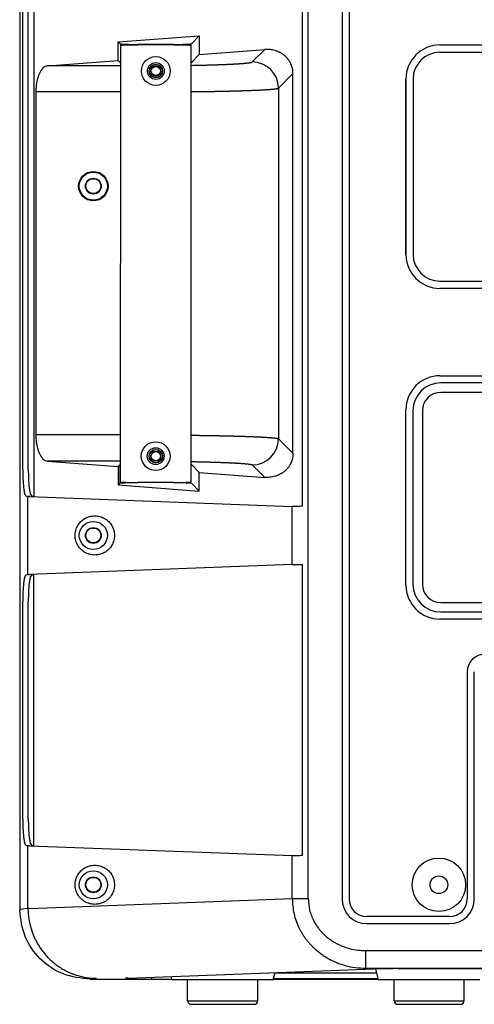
# Model space of a CAD drawing. Header units: inches. Extents: x -113 to 96, y -70 to 125.
# Tile 19 of 23: x 53 to 70, y 5 to 40. Entities that reach past the tile are written whole.
import ezdxf

# ---------------------------------------------------------------- set-up
doc = ezdxf.new("R2010")
doc.units = ezdxf.units.IN

# ---------------------------------------------------------------- blocks, each defined once
blk = doc.blocks.new('363840-Griff__21', base_point=(58.419, 31.376))
at = {"color": 2, "linetype": 'Continuous'}
for p, q in [((57.139, 39.294), (57.134, 23.459)), ((59.07, 39.316), (57.774, 39.316)), ((59.7, 23.458), (59.705, 39.294)), ((59.065, 23.436), (57.769, 23.436))]:
    blk.add_line(p, q, dxfattribs=at)
for centre, radius in [((58.422, 38.361), 0.521), ((58.422, 38.361), 0.305), ((58.417, 24.391), 0.521), ((58.417, 24.391), 0.305)]:
    blk.add_circle(centre, radius, dxfattribs=at)
for points, knots in [([(57.139, 39.294), (57.144, 39.297), (57.154, 39.301), (57.168, 39.301), (57.179, 39.302), (57.189, 39.303), (57.198, 39.304), (57.209, 39.305), (57.221, 39.305), (57.234, 39.306), (57.247, 39.307), (57.261, 39.308), (57.276, 39.308), (57.292, 39.309), (57.308, 39.31), (57.327, 39.31), (57.349, 39.311), (57.373, 39.312), (57.397, 39.312), (57.422, 39.313), (57.449, 39.313), (57.476, 39.314), (57.503, 39.314), (57.562, 39.315), (57.652, 39.316), (57.733, 39.316), (57.774, 39.316)], [0, 0, 0, 0, 0.0160647, 0.0321321, 0.0416779, 0.0512084, 0.0606879, 0.0701714, 0.083141, 0.0961094, 0.1091039, 0.1220988, 0.1383852, 0.1546714, 0.1709473, 0.1872232, 0.2114091, 0.2355951, 0.259786, 0.2839769, 0.3113066, 0.3386363, 0.3659643, 0.3932923, 0.5147977, 0.636303, 0.636303, 0.636303, 0.636303]), ([(59.07, 39.316), (59.111, 39.316), (59.192, 39.316), (59.282, 39.315), (59.34, 39.314), (59.368, 39.313), (59.395, 39.313), (59.421, 39.312), (59.447, 39.312), (59.471, 39.311), (59.495, 39.31), (59.516, 39.309), (59.535, 39.309), (59.552, 39.308), (59.568, 39.307), (59.583, 39.307), (59.597, 39.306), (59.61, 39.305), (59.623, 39.305), (59.635, 39.304), (59.645, 39.303), (59.655, 39.302), (59.664, 39.301), (59.676, 39.3), (59.69, 39.3), (59.7, 39.296), (59.705, 39.294)], [0, 0, 0, 0, 0.1215053, 0.2430107, 0.2703387, 0.2976667, 0.3249964, 0.3523261, 0.376517, 0.4007079, 0.4248939, 0.4490798, 0.4653557, 0.4816316, 0.4979178, 0.5142042, 0.5271991, 0.5401936, 0.553162, 0.5661316, 0.5756151, 0.5850946, 0.594625, 0.6041709, 0.6202383, 0.636303, 0.636303, 0.636303, 0.636303]), ([(57.134, 23.459), (57.139, 23.457), (57.148, 23.453), (57.163, 23.452), (57.174, 23.451), (57.184, 23.45), (57.193, 23.45), (57.204, 23.449), (57.216, 23.448), (57.228, 23.447), (57.241, 23.446), (57.256, 23.446), (57.271, 23.445), (57.287, 23.444), (57.303, 23.444), (57.322, 23.443), (57.344, 23.442), (57.368, 23.442), (57.392, 23.441), (57.417, 23.44), (57.444, 23.44), (57.471, 23.439), (57.498, 23.439), (57.557, 23.438), (57.647, 23.437), (57.728, 23.437), (57.769, 23.436)], [0, 0, 0, 0, 0.0160647, 0.0321321, 0.0416779, 0.0512084, 0.0606879, 0.0701714, 0.083141, 0.0961094, 0.1091039, 0.1220988, 0.1383852, 0.1546714, 0.1709473, 0.1872232, 0.2114091, 0.2355951, 0.259786, 0.2839769, 0.3113066, 0.3386363, 0.3659643, 0.3932923, 0.5147977, 0.636303, 0.636303, 0.636303, 0.636303]), ([(59.065, 23.436), (59.105, 23.436), (59.186, 23.436), (59.276, 23.437), (59.335, 23.438), (59.362, 23.439), (59.39, 23.439), (59.416, 23.44), (59.441, 23.44), (59.465, 23.441), (59.49, 23.442), (59.511, 23.442), (59.53, 23.443), (59.546, 23.444), (59.563, 23.444), (59.578, 23.445), (59.592, 23.446), (59.605, 23.446), (59.618, 23.447), (59.63, 23.448), (59.64, 23.449), (59.65, 23.45), (59.659, 23.45), (59.671, 23.451), (59.685, 23.452), (59.695, 23.456), (59.7, 23.458)], [0, 0, 0, 0, 0.1215053, 0.2430107, 0.2703387, 0.2976667, 0.3249964, 0.3523261, 0.376517, 0.4007079, 0.4248939, 0.4490798, 0.4653557, 0.4816316, 0.4979178, 0.5142042, 0.5271991, 0.5401936, 0.553162, 0.5661316, 0.5756151, 0.5850946, 0.594625, 0.6041709, 0.6202383, 0.636303, 0.636303, 0.636303, 0.636303])]:
    blk.add_open_spline(points, degree=3, knots=knots, dxfattribs=at)
blk = doc.blocks.new('363843-Gummifuss_2__22', base_point=(60.847, 4.956))
at = {"color": 2, "linetype": 'Continuous'}
for p, q in [((59.577, 4.638), (59.577, 5.401)), ((62.117, 4.638), (62.117, 5.401)), ((59.704, 4.511), (60.827, 4.511)), ((60.827, 4.511), (61.99, 4.511))]:
    blk.add_line(p, q, dxfattribs=at)
at = {"color": 1, "linetype": 'Continuous'}
blk.add_line((59.577, 4.638), (62.117, 4.638), dxfattribs=at)
at = {"color": 2, "linetype": 'Continuous'}
for centre, start, end in [((59.704, 4.638), 180, -90), ((61.99, 4.638), -90, 0)]:
    blk.add_arc(centre, 0.127, start, end, dxfattribs=at)
blk = doc.blocks.new('363843-Gummifuss_3__23', base_point=(68.337, 4.956))
at = {"color": 2, "linetype": 'Continuous'}
for p, q in [((67.067, 4.638), (67.067, 5.401)), ((69.607, 4.638), (69.607, 5.401)), ((67.194, 4.511), (68.317, 4.511)), ((68.317, 4.511), (69.48, 4.511))]:
    blk.add_line(p, q, dxfattribs=at)
at = {"color": 1, "linetype": 'Continuous'}
blk.add_line((67.067, 4.638), (69.607, 4.638), dxfattribs=at)
at = {"color": 2, "linetype": 'Continuous'}
for centre, start, end in [((67.194, 4.638), 180, -90), ((69.48, 4.638), -90, 0)]:
    blk.add_arc(centre, 0.127, start, end, dxfattribs=at)
blk = doc.blocks.new('366455-Rueckteil_12-Zoll_passiv__27', base_point=(74.952, 34.356))
at = {"color": 2, "linetype": 'Continuous'}
for p, q in [((53.487, 60.416), (53.487, 7.956)), ((65.432, 60.041), (65.432, 8.331)), ((53.994, 45.433), (53.994, 22.939)), ((53.596, 23.897), (53.596, 44.475)), ((53.798, 23.903), (53.798, 44.469)), ((57.063, 39.416), (60, 39.636)), ((57.063, 38.742), (57.063, 39.416)), ((57.063, 39.416), (57.132, 39.347)), ((59.071, 39.325), (57.772, 39.325)), ((59.711, 39.347), (60, 39.636)), ((60, 39.636), (60, 38.962)), ((68.727, 39.306), (81.177, 39.306)), ((60, 38.962), (59.711, 38.673)), ((60, 38.962), (62.37, 39.14)), ((68.722, 39.041), (81.182, 39.041)), ((54.499, 38.55), (57.063, 38.742)), ((57.132, 38.673), (57.063, 38.742)), ((63.396, 24.495), (63.396, 38.267)), ((67.492, 31.711), (67.492, 38.071)), ((67.497, 31.711), (67.497, 38.071)), ((67.752, 38.071), (67.752, 31.711)), ((54.072, 37.601), (54.072, 25.162)), ((68.722, 30.741), (81.182, 30.741)), ((81.177, 30.476), (68.727, 30.476)), ((68.727, 27.311), (81.177, 27.311)), ((81.152, 27.051), (68.752, 27.051)), ((81.152, 26.706), (68.752, 26.706)), ((67.492, 19.716), (67.492, 26.076)), ((67.747, 26.046), (67.747, 19.746)), ((68.092, 26.046), (68.092, 19.746)), ((54.499, 24.212), (57.063, 24.02)), ((57.063, 24.02), (57.132, 24.09)), ((57.063, 24.02), (57.063, 23.346)), ((59.711, 24.09), (60, 23.8)), ((60, 23.126), (60, 23.8)), ((60, 23.8), (62.37, 23.623)), ((57.132, 23.415), (57.063, 23.346)), ((57.063, 23.346), (60, 23.126)), ((60, 23.126), (59.711, 23.415)), ((53.709, 22.952), (53.787, 22.934)), ((53.843, 22.929), (63.369, 22.572)), ((53.912, 22.958), (53.994, 22.939)), ((63.369, 20.46), (53.843, 20.103)), ((53.787, 20.098), (53.709, 20.08)), ((53.912, 20.074), (53.994, 20.093)), ((53.994, 10.269), (53.994, 20.093)), ((53.596, 11.227), (53.596, 19.135)), ((53.798, 11.233), (53.798, 19.129)), ((68.752, 19.086), (81.152, 19.086)), ((68.752, 18.741), (81.152, 18.741)), ((81.177, 18.481), (68.727, 18.481)), ((69.717, 16.571), (69.717, 8.331)), ((53.709, 10.282), (53.787, 10.264)), ((53.843, 10.259), (63.369, 9.902)), ((53.912, 10.288), (53.994, 10.269)), ((53.487, 7.956), (53.487, 7.929)), ((69.077, 7.691), (66.072, 7.691)), ((57.414, 5.46), (66.344, 5.794)), ((66.501, 5.401), (66.395, 5.796)), ((67.205, 5.804), (71.729, 5.804)), ((56.04, 5.421), (59.006, 5.421)), ((59.011, 5.401), (58.979, 5.518)), ((62.682, 5.401), (59.011, 5.401)), ((62.682, 5.401), (62.752, 5.66)), ((62.688, 5.421), (66.496, 5.421)), ((66.491, 5.436), (62.692, 5.436)), ((66.438, 5.636), (62.745, 5.636)), ((70.172, 5.401), (66.501, 5.401))]:
    blk.add_line(p, q, dxfattribs=at)
at = {"color": 1, "linetype": 'Continuous'}
for p, q in [((65.177, 60.041), (65.177, 8.331)), ((57.772, 39.316), (57.772, 39.325)), ((59.071, 39.325), (59.071, 39.316)), ((62.37, 39.14), (61.92, 38.689)), ((57.138, 38.55), (54.499, 38.55)), ((63.396, 38.267), (62.869, 37.74)), ((67.492, 38.071), (67.497, 38.071)), ((57.138, 37.601), (54.072, 37.601)), ((62.869, 37.74), (62.869, 25.022)), ((67.492, 31.711), (67.497, 31.711)), ((68.727, 27.311), (68.727, 27.306)), ((67.492, 26.076), (67.497, 26.076)), ((57.134, 25.162), (54.072, 25.162)), ((62.869, 25.022), (63.396, 24.495)), ((57.134, 24.212), (54.499, 24.212)), ((57.132, 23.415), (57.132, 24.09)), ((61.92, 24.073), (62.37, 23.623)), ((53.787, 20.098), (53.787, 22.934)), ((67.492, 19.716), (67.497, 19.716)), ((68.727, 18.481), (68.727, 18.486)), ((69.971, 8.331), (69.971, 16.571)), ((53.843, 7.989), (63.369, 8.345)), ((69.721, 8.331), (69.717, 8.331)), ((53.487, 7.956), (53.787, 7.999)), ((69.077, 7.686), (69.077, 7.691)), ((66.072, 7.436), (69.077, 7.436)), ((58.275, 5.436), (58.276, 5.492))]:
    blk.add_line(p, q, dxfattribs=at)
at = {"color": 2, "linetype": 'Continuous'}
for centre, radius in [((58.422, 38.361), 0.245), ((58.422, 38.361), 0.24), ((58.422, 38.361), 0.185), ((58.422, 38.361), 0.168), ((56.157, 34.186), 0.535), ((56.157, 34.186), 0.51), ((56.157, 34.186), 0.287), ((56.157, 34.186), 0.27), ((58.422, 24.391), 0.245), ((58.422, 24.391), 0.24), ((58.422, 24.391), 0.185), ((58.422, 24.391), 0.168), ((56.157, 21.516), 0.51), ((56.157, 21.516), 0.287), ((56.157, 21.516), 0.27), ((68.687, 8.846), 0.969), ((56.157, 8.846), 0.51), ((56.157, 8.846), 0.287), ((56.157, 8.846), 0.27), ((68.687, 8.846), 0.32)]:
    blk.add_circle(centre, radius, dxfattribs=at)
for centre, radius, start, end in [((68.727, 38.071), 1.235, 90, 180), ((68.722, 38.071), 0.97, 90, 180), ((68.727, 31.711), 1.235, 180, -90), ((68.722, 31.711), 0.97, 180, -90), ((68.727, 26.076), 1.235, 90, 180), ((68.752, 26.046), 1.005, 90, 180), ((68.752, 26.046), 0.66, 90, 180), ((68.727, 19.716), 1.235, 180, -90), ((68.752, 19.746), 1.005, 180, -90), ((68.752, 19.746), 0.66, 180, -90), ((70.357, 16.571), 0.64, 90, 180), ((66.072, 8.331), 0.64, 180, -90), ((69.077, 8.331), 0.64, -90, 0)]:
    blk.add_arc(centre, radius, start, end, dxfattribs=at)
at = {"color": 1, "linetype": 'Continuous'}
for centre, radius, start, end in [((61.918, 37.739), 0.951, 0.0698, 89.9302), ((61.918, 25.024), 0.951, -89.9302, -0.0698), ((66.072, 8.331), 0.895, 180, -90), ((69.077, 8.331), 0.895, -90, 0)]:
    blk.add_arc(centre, radius, start, end, dxfattribs=at)
for points in [[(63.949, 8.345), (63.949, 12.652), (63.949, 21.266), (63.949, 34.186), (63.949, 47.106), (63.949, 55.72), (63.949, 60.027)], [(63.369, 20.46), (63.369, 20.812), (63.369, 21.516), (63.369, 22.22), (63.369, 22.572)]]:
    blk.add_open_spline(points, degree=3, dxfattribs=at)
at = {"color": 2, "linetype": 'Continuous'}
for points in [[(63.747, 22.574), (63.747, 24.509), (63.747, 28.38), (63.747, 34.186), (63.747, 39.992), (63.747, 43.863), (63.747, 45.798)], [(63.747, 9.904), (63.747, 10.783), (63.747, 12.542), (63.747, 15.181), (63.747, 17.82), (63.747, 19.579), (63.747, 20.458)], [(53.487, 7.929), (53.487, 7.924), (53.487, 7.914), (53.487, 7.903), (53.487, 7.898)]]:
    blk.add_open_spline(points, degree=3, dxfattribs=at)
for points, knots in [([(57.132, 39.347), (57.141, 39.345), (57.159, 39.34), (57.183, 39.339), (57.202, 39.338), (57.217, 39.337), (57.232, 39.336), (57.249, 39.335), (57.267, 39.334), (57.287, 39.333), (57.307, 39.332), (57.331, 39.332), (57.36, 39.331), (57.393, 39.33), (57.426, 39.329), (57.5, 39.327), (57.615, 39.326), (57.72, 39.326), (57.772, 39.325)], [0, 0, 0, 0, 0.0278474, 0.0556953, 0.0707645, 0.0858255, 0.1008625, 0.1159017, 0.1359116, 0.1559209, 0.1759427, 0.1959648, 0.2288374, 0.2617099, 0.2945754, 0.327441, 0.4840245, 0.6406079, 0.6406079, 0.6406079, 0.6406079]), ([(59.071, 39.325), (59.124, 39.326), (59.228, 39.326), (59.343, 39.327), (59.417, 39.329), (59.45, 39.33), (59.483, 39.331), (59.512, 39.332), (59.536, 39.332), (59.556, 39.333), (59.576, 39.334), (59.594, 39.335), (59.611, 39.336), (59.626, 39.337), (59.641, 39.338), (59.66, 39.339), (59.684, 39.34), (59.702, 39.345), (59.711, 39.347)], [0, 0, 0, 0, 0.1565834, 0.3131669, 0.3460324, 0.378898, 0.4117705, 0.4446431, 0.4646652, 0.484687, 0.5046963, 0.5247062, 0.5397454, 0.5547824, 0.5698434, 0.5849126, 0.6127605, 0.6406079, 0.6406079, 0.6406079, 0.6406079]), ([(63.396, 38.267), (63.393, 38.326), (63.386, 38.444), (63.343, 38.572), (63.304, 38.654), (63.281, 38.696), (63.256, 38.736), (63.229, 38.775), (63.199, 38.813), (63.167, 38.849), (63.132, 38.884), (63.096, 38.917), (63.057, 38.947), (63.017, 38.976), (62.975, 39.003), (62.932, 39.027), (62.887, 39.049), (62.842, 39.069), (62.795, 39.087), (62.703, 39.116), (62.561, 39.144), (62.434, 39.141), (62.37, 39.14)], [0, 0, 0, 0, 0.176778, 0.353556, 0.40082, 0.448075, 0.495347, 0.542622, 0.591366, 0.640109, 0.688845, 0.73758, 0.787183, 0.836788, 0.886402, 0.936017, 0.985668, 1.035318, 1.084954, 1.134596, 1.325265, 1.515934, 1.515934, 1.515934, 1.515934]), ([(57.132, 38.673), (57.133, 38.672), (57.135, 38.671), (57.137, 38.671), (57.139, 38.67)], [0, 0, 0, 0, 0.003453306, 0.006906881, 0.006906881, 0.006906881, 0.006906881]), ([(59.705, 38.67), (59.706, 38.671), (59.708, 38.671), (59.71, 38.672), (59.711, 38.673)], [0, 0, 0, 0, 0.003349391, 0.006698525, 0.006698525, 0.006698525, 0.006698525]), ([(54.499, 38.55), (54.47, 38.544), (54.411, 38.532), (54.354, 38.488), (54.319, 38.454), (54.299, 38.432), (54.281, 38.408), (54.263, 38.383), (54.245, 38.354), (54.227, 38.324), (54.211, 38.293), (54.195, 38.259), (54.18, 38.224), (54.166, 38.187), (54.153, 38.149), (54.14, 38.11), (54.129, 38.069), (54.119, 38.028), (54.109, 37.986), (54.093, 37.901), (54.076, 37.773), (54.073, 37.658), (54.072, 37.601)], [0, 0, 0, 0, 0.089241, 0.178485, 0.208147, 0.237766, 0.267379, 0.297007, 0.332246, 0.367481, 0.402719, 0.43796, 0.477934, 0.517908, 0.557885, 0.597861, 0.640785, 0.683708, 0.726627, 0.769547, 0.941813, 1.11408, 1.11408, 1.11408, 1.11408]), ([(54.072, 25.162), (54.073, 25.104), (54.076, 24.989), (54.093, 24.861), (54.109, 24.777), (54.119, 24.735), (54.129, 24.693), (54.14, 24.653), (54.153, 24.614), (54.166, 24.576), (54.18, 24.538), (54.195, 24.503), (54.211, 24.47), (54.227, 24.439), (54.245, 24.408), (54.263, 24.38), (54.281, 24.354), (54.299, 24.331), (54.319, 24.309), (54.354, 24.274), (54.411, 24.231), (54.47, 24.218), (54.499, 24.212)], [0, 0, 0, 0, 0.172266, 0.344533, 0.387453, 0.430372, 0.473295, 0.516218, 0.556195, 0.596171, 0.636146, 0.67612, 0.71136, 0.746599, 0.781834, 0.817073, 0.8467, 0.876314, 0.905933, 0.935595, 1.024839, 1.11408, 1.11408, 1.11408, 1.11408]), ([(63.396, 24.495), (63.393, 24.436), (63.386, 24.318), (63.343, 24.19), (63.304, 24.108), (63.281, 24.067), (63.256, 24.027), (63.229, 23.988), (63.199, 23.95), (63.167, 23.913), (63.132, 23.879), (63.096, 23.846), (63.057, 23.815), (63.017, 23.786), (62.975, 23.76), (62.932, 23.735), (62.887, 23.713), (62.842, 23.693), (62.795, 23.676), (62.703, 23.647), (62.561, 23.618), (62.434, 23.621), (62.37, 23.623)], [0, 0, 0, 0, 0.176778, 0.353556, 0.40082, 0.448075, 0.495347, 0.542622, 0.591366, 0.640109, 0.688845, 0.73758, 0.787183, 0.836788, 0.886402, 0.936017, 0.985668, 1.035318, 1.084954, 1.134596, 1.325265, 1.515934, 1.515934, 1.515934, 1.515934]), ([(57.132, 24.09), (57.132, 24.09), (57.133, 24.09), (57.133, 24.091), (57.134, 24.091)], [0, 0, 0, 0, 0.000947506, 0.001895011, 0.001895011, 0.001895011, 0.001895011]), ([(59.7, 24.093), (59.702, 24.093), (59.706, 24.092), (59.709, 24.091), (59.711, 24.09)], [0, 0, 0, 0, 0.00578995, 0.01157942, 0.01157942, 0.01157942, 0.01157942]), ([(53.596, 23.897), (53.597, 23.787), (53.601, 23.567), (53.615, 23.334), (53.634, 23.2), (53.64, 23.162), (53.646, 23.124), (53.655, 23.075), (53.663, 23.011), (53.694, 22.972), (53.709, 22.952)], [0, 0, 0, 0, 0.3302822, 0.6605644, 0.69858, 0.7365573, 0.7748999, 0.8133777, 0.8877457, 0.9620726, 0.9620726, 0.9620726, 0.9620726]), ([(53.798, 23.903), (53.8, 23.793), (53.803, 23.573), (53.818, 23.34), (53.836, 23.206), (53.842, 23.168), (53.848, 23.131), (53.857, 23.081), (53.865, 23.018), (53.896, 22.978), (53.912, 22.958)], [0, 0, 0, 0, 0.3302822, 0.6605644, 0.69858, 0.7365573, 0.7748999, 0.8133777, 0.8877457, 0.9620726, 0.9620726, 0.9620726, 0.9620726]), ([(57.132, 23.415), (57.141, 23.418), (57.159, 23.422), (57.183, 23.423), (57.202, 23.425), (57.217, 23.426), (57.232, 23.427), (57.249, 23.428), (57.267, 23.428), (57.287, 23.429), (57.307, 23.43), (57.33, 23.431), (57.357, 23.432), (57.387, 23.433), (57.417, 23.433), (57.485, 23.435), (57.59, 23.436), (57.684, 23.437), (57.732, 23.437)], [0, 0, 0, 0, 0.0278474, 0.0556953, 0.0707645, 0.0858255, 0.1008625, 0.1159017, 0.1359117, 0.155921, 0.1759428, 0.1959648, 0.2259986, 0.2560323, 0.2860598, 0.3160873, 0.4584628, 0.6008384, 0.6008384, 0.6008384, 0.6008384]), ([(59.205, 23.437), (59.257, 23.436), (59.36, 23.435), (59.471, 23.432), (59.536, 23.43), (59.556, 23.429), (59.576, 23.428), (59.594, 23.428), (59.611, 23.427), (59.626, 23.426), (59.641, 23.425), (59.66, 23.423), (59.684, 23.422), (59.702, 23.418), (59.711, 23.415)], [0, 0, 0, 0, 0.1555941, 0.3111881, 0.3312104, 0.3512324, 0.3712415, 0.3912513, 0.4062904, 0.4213274, 0.4363884, 0.4514577, 0.4793055, 0.507153, 0.507153, 0.507153, 0.507153]), ([(53.843, 22.929), (53.833, 22.929), (53.815, 22.93), (53.796, 22.932), (53.787, 22.934)], [0, 0, 0, 0, 0.02770374, 0.05540745, 0.05540745, 0.05540745, 0.05540745]), ([(63.747, 22.574), (63.71, 22.573), (63.635, 22.571), (63.535, 22.571), (63.446, 22.571), (63.395, 22.572), (63.369, 22.572)], [0, 0, 0, 0, 0.1117712, 0.2235423, 0.3006287, 0.377715, 0.377715, 0.377715, 0.377715]), ([(56.713, 22.018), (56.691, 22.039), (56.645, 22.081), (56.567, 22.133), (56.483, 22.174), (56.395, 22.204), (56.303, 22.222), (56.21, 22.228), (56.117, 22.222), (56.025, 22.204), (55.937, 22.174), (55.853, 22.133), (55.775, 22.081), (55.705, 22.02), (55.643, 21.95), (55.591, 21.872), (55.55, 21.789), (55.52, 21.7), (55.502, 21.609), (55.496, 21.516), (55.502, 21.423), (55.52, 21.332), (55.55, 21.243), (55.591, 21.16), (55.643, 21.082), (55.705, 21.013), (55.775, 20.951), (55.853, 20.899), (55.937, 20.858), (56.025, 20.828), (56.117, 20.81), (56.21, 20.804), (56.303, 20.81), (56.395, 20.828), (56.483, 20.858), (56.567, 20.899), (56.645, 20.951), (56.715, 21.013), (56.776, 21.082), (56.828, 21.16), (56.87, 21.243), (56.9, 21.332), (56.918, 21.423), (56.924, 21.516), (56.918, 21.609), (56.9, 21.7), (56.87, 21.789), (56.828, 21.872), (56.777, 21.95), (56.734, 21.995), (56.713, 22.018)], [0, 0, 0, 0, 0.093031, 0.186024, 0.279124, 0.372261, 0.465401, 0.558506, 0.65161, 0.744751, 0.837888, 0.930988, 1.023981, 1.117012, 1.210042, 1.303034, 1.39592, 1.488844, 1.581763, 1.674645, 1.767526, 1.860446, 1.953369, 2.046255, 2.139248, 2.232277, 2.325308, 2.418302, 2.511402, 2.604538, 2.697679, 2.790783, 2.883888, 2.977029, 3.070165, 3.163265, 3.256259, 3.349289, 3.442319, 3.535311, 3.628197, 3.721121, 3.814041, 3.906922, 3.999803, 4.092723, 4.185647, 4.278533, 4.371525, 4.464555, 4.464555, 4.464555, 4.464555]), ([(63.369, 20.46), (63.395, 20.46), (63.446, 20.461), (63.535, 20.461), (63.635, 20.461), (63.71, 20.459), (63.747, 20.458)], [0, 0, 0, 0, 0.0770862, 0.1541724, 0.2659436, 0.3777148, 0.3777148, 0.3777148, 0.3777148]), ([(53.709, 20.08), (53.694, 20.061), (53.663, 20.021), (53.655, 19.957), (53.646, 19.908), (53.64, 19.87), (53.634, 19.832), (53.615, 19.698), (53.601, 19.465), (53.597, 19.245), (53.596, 19.135)], [0, 0, 0, 0, 0.0743269, 0.1486949, 0.1871727, 0.2255153, 0.2634926, 0.3015082, 0.6317904, 0.9620726, 0.9620726, 0.9620726, 0.9620726]), ([(53.787, 20.098), (53.796, 20.1), (53.815, 20.102), (53.833, 20.103), (53.843, 20.103)], [0, 0, 0, 0, 0.02770371, 0.05540745, 0.05540745, 0.05540745, 0.05540745]), ([(53.912, 20.074), (53.896, 20.054), (53.865, 20.014), (53.857, 19.951), (53.848, 19.901), (53.842, 19.864), (53.836, 19.826), (53.818, 19.692), (53.803, 19.459), (53.8, 19.239), (53.798, 19.129)], [0, 0, 0, 0, 0.0743269, 0.1486949, 0.1871727, 0.2255153, 0.2634926, 0.3015082, 0.6317904, 0.9620726, 0.9620726, 0.9620726, 0.9620726]), ([(53.596, 11.227), (53.597, 11.117), (53.601, 10.897), (53.615, 10.664), (53.634, 10.53), (53.64, 10.492), (53.646, 10.454), (53.655, 10.405), (53.663, 10.341), (53.694, 10.302), (53.709, 10.282)], [0, 0, 0, 0, 0.3302822, 0.6605644, 0.69858, 0.7365573, 0.7748999, 0.8133777, 0.8877457, 0.9620726, 0.9620726, 0.9620726, 0.9620726]), ([(53.798, 11.233), (53.8, 11.123), (53.803, 10.903), (53.818, 10.67), (53.836, 10.536), (53.842, 10.498), (53.848, 10.461), (53.857, 10.411), (53.865, 10.348), (53.896, 10.308), (53.912, 10.288)], [0, 0, 0, 0, 0.3302822, 0.6605644, 0.69858, 0.7365573, 0.7748999, 0.8133777, 0.8877457, 0.9620726, 0.9620726, 0.9620726, 0.9620726]), ([(53.843, 10.259), (53.837, 10.259), (53.825, 10.26), (53.81, 10.261), (53.797, 10.262), (53.791, 10.263), (53.787, 10.264)], [0, 0, 0, 0, 0.0176132, 0.03522641, 0.04532154, 0.05541666, 0.05541666, 0.05541666, 0.05541666]), ([(63.747, 9.904), (63.71, 9.903), (63.635, 9.901), (63.535, 9.901), (63.446, 9.901), (63.395, 9.902), (63.369, 9.902)], [0, 0, 0, 0, 0.1117712, 0.2235423, 0.3006287, 0.377715, 0.377715, 0.377715, 0.377715]), ([(56.713, 9.348), (56.691, 9.369), (56.645, 9.411), (56.567, 9.463), (56.483, 9.504), (56.395, 9.534), (56.303, 9.552), (56.21, 9.558), (56.117, 9.552), (56.025, 9.534), (55.937, 9.504), (55.853, 9.463), (55.775, 9.411), (55.705, 9.35), (55.643, 9.28), (55.591, 9.202), (55.55, 9.119), (55.52, 9.03), (55.502, 8.939), (55.496, 8.846), (55.502, 8.753), (55.52, 8.662), (55.55, 8.573), (55.591, 8.49), (55.643, 8.412), (55.705, 8.343), (55.775, 8.281), (55.853, 8.229), (55.937, 8.188), (56.025, 8.158), (56.117, 8.14), (56.21, 8.134), (56.303, 8.14), (56.395, 8.158), (56.483, 8.188), (56.567, 8.229), (56.645, 8.281), (56.715, 8.343), (56.776, 8.412), (56.828, 8.49), (56.87, 8.573), (56.9, 8.662), (56.918, 8.753), (56.924, 8.846), (56.918, 8.939), (56.9, 9.03), (56.87, 9.119), (56.828, 9.202), (56.777, 9.28), (56.734, 9.325), (56.713, 9.348)], [0, 0, 0, 0, 0.093031, 0.186024, 0.279124, 0.372261, 0.465401, 0.558506, 0.65161, 0.744751, 0.837888, 0.930988, 1.023981, 1.117012, 1.210042, 1.303034, 1.39592, 1.488844, 1.581763, 1.674645, 1.767526, 1.860446, 1.953369, 2.046255, 2.139248, 2.232277, 2.325308, 2.418302, 2.511402, 2.604538, 2.697679, 2.790783, 2.883888, 2.977029, 3.070165, 3.163265, 3.256259, 3.349289, 3.442319, 3.535311, 3.628197, 3.721121, 3.814041, 3.906922, 3.999803, 4.092723, 4.185647, 4.278533, 4.371525, 4.464555, 4.464555, 4.464555, 4.464555]), ([(56.04, 5.421), (55.706, 5.459), (55.038, 5.534), (54.197, 6.117), (53.609, 6.946), (53.527, 7.602), (53.487, 7.929)], [0, 0, 0, 0, 0.995215, 1.99043, 2.967982, 3.945534, 3.945534, 3.945534, 3.945534]), ([(67.205, 5.804), (67.12, 5.804), (66.95, 5.803), (66.721, 5.801), (66.519, 5.799), (66.402, 5.796), (66.344, 5.794)], [0, 0, 0, 0, 0.2551957, 0.5103914, 0.6856798, 0.8609682, 0.8609682, 0.8609682, 0.8609682]), ([(57.414, 5.46), (57.405, 5.459), (57.386, 5.459), (57.365, 5.458), (57.353, 5.457), (57.348, 5.456), (57.344, 5.456), (57.339, 5.456), (57.332, 5.455), (57.327, 5.454), (57.325, 5.453)], [0, 0, 0, 0, 0.02834129, 0.05668257, 0.06116237, 0.06564057, 0.07013918, 0.07464375, 0.08207309, 0.08950158, 0.08950158, 0.08950158, 0.08950158])]:
    blk.add_open_spline(points, degree=3, knots=knots, dxfattribs=at)
at = {"color": 1, "linetype": 'Continuous'}
for points, knots in [([(59.705, 38.567), (59.779, 38.568), (59.928, 38.571), (60.094, 38.575), (60.2, 38.577), (60.248, 38.578), (60.296, 38.58), (60.343, 38.581), (60.387, 38.582), (60.43, 38.583), (60.473, 38.585), (60.514, 38.586), (60.554, 38.587), (60.592, 38.588), (60.63, 38.59), (60.667, 38.591), (60.701, 38.592), (60.734, 38.593), (60.768, 38.594), (60.799, 38.596), (60.829, 38.597), (60.858, 38.598), (60.886, 38.599), (60.913, 38.6), (60.939, 38.601), (60.963, 38.602), (60.986, 38.603), (61.009, 38.604), (61.03, 38.605), (61.049, 38.606), (61.069, 38.607), (61.087, 38.607), (61.103, 38.608), (61.119, 38.609), (61.134, 38.61), (61.151, 38.611), (61.171, 38.612), (61.193, 38.613), (61.215, 38.614), (61.238, 38.615), (61.263, 38.616), (61.288, 38.618), (61.313, 38.619), (61.338, 38.621), (61.364, 38.622), (61.391, 38.624), (61.418, 38.625), (61.445, 38.627), (61.472, 38.629), (61.499, 38.631), (61.525, 38.633), (61.552, 38.635), (61.578, 38.637), (61.604, 38.639), (61.63, 38.641), (61.655, 38.643), (61.679, 38.646), (61.703, 38.648), (61.726, 38.651), (61.748, 38.653), (61.769, 38.656), (61.789, 38.658), (61.809, 38.661), (61.827, 38.664), (61.843, 38.666), (61.857, 38.669), (61.872, 38.672), (61.887, 38.676), (61.904, 38.68), (61.914, 38.686), (61.92, 38.689)], [0, 0, 0, 0, 0.223741, 0.447483, 0.495535, 0.543588, 0.59164, 0.639693, 0.682663, 0.725633, 0.768603, 0.811573, 0.84959, 0.887607, 0.925625, 0.963642, 0.996835, 1.030028, 1.063221, 1.096415, 1.124913, 1.153412, 1.181911, 1.21041, 1.234343, 1.258276, 1.282209, 1.306142, 1.325638, 1.345134, 1.364631, 1.384127, 1.399315, 1.414503, 1.429691, 1.444879, 1.467028, 1.489178, 1.511327, 1.533476, 1.558599, 1.583722, 1.608846, 1.633969, 1.660718, 1.687468, 1.714217, 1.740966, 1.767994, 1.795022, 1.822051, 1.84908, 1.875044, 1.901007, 1.92697, 1.952932, 1.976486, 2.000041, 2.023602, 2.047163, 2.066995, 2.086826, 2.106641, 2.126459, 2.141235, 2.156005, 2.170808, 2.185633, 2.203831, 2.222028, 2.222028, 2.222028, 2.222028]), ([(59.704, 37.611), (59.706, 37.611), (59.708, 37.611), (59.716, 37.612), (59.729, 37.612), (59.746, 37.612), (59.763, 37.612), (59.781, 37.612), (59.799, 37.613), (59.818, 37.613), (59.837, 37.613), (59.857, 37.613), (59.878, 37.614), (59.899, 37.614), (59.92, 37.614), (59.941, 37.614), (59.963, 37.615), (59.986, 37.615), (60.009, 37.615), (60.032, 37.616), (60.056, 37.616), (60.08, 37.616), (60.105, 37.617), (60.13, 37.617), (60.155, 37.617), (60.181, 37.618), (60.206, 37.618), (60.233, 37.619), (60.259, 37.619), (60.286, 37.619), (60.313, 37.62), (60.341, 37.62), (60.369, 37.621), (60.397, 37.621), (60.425, 37.622), (60.453, 37.622), (60.482, 37.623), (60.511, 37.623), (60.541, 37.624), (60.57, 37.624), (60.6, 37.625), (60.63, 37.625), (60.66, 37.626), (60.69, 37.627), (60.72, 37.627), (60.751, 37.628), (60.782, 37.628), (60.813, 37.629), (60.844, 37.63), (60.875, 37.63), (60.906, 37.631), (60.938, 37.632), (60.969, 37.632), (61.001, 37.633), (61.032, 37.634), (61.064, 37.635), (61.096, 37.635), (61.128, 37.636), (61.16, 37.637), (61.192, 37.638), (61.223, 37.639), (61.255, 37.639), (61.287, 37.64), (61.319, 37.641), (61.351, 37.642), (61.383, 37.643), (61.415, 37.644), (61.447, 37.645), (61.479, 37.646), (61.511, 37.647), (61.542, 37.648), (61.574, 37.649), (61.605, 37.65), (61.637, 37.651), (61.668, 37.652), (61.7, 37.653), (61.732, 37.654), (61.764, 37.655), (61.797, 37.656), (61.829, 37.657), (61.86, 37.659), (61.89, 37.66), (61.921, 37.661), (61.951, 37.662), (61.981, 37.663), (62.01, 37.665), (62.038, 37.666), (62.067, 37.667), (62.094, 37.668), (62.122, 37.67), (62.149, 37.671), (62.175, 37.672), (62.201, 37.673), (62.226, 37.675), (62.251, 37.676), (62.276, 37.677), (62.3, 37.679), (62.323, 37.68), (62.347, 37.681), (62.369, 37.682), (62.392, 37.684), (62.413, 37.685), (62.435, 37.686), (62.455, 37.688), (62.476, 37.689), (62.495, 37.69), (62.515, 37.692), (62.534, 37.693), (62.552, 37.695), (62.569, 37.696), (62.587, 37.697), (62.604, 37.699), (62.62, 37.7), (62.636, 37.702), (62.651, 37.703), (62.666, 37.704), (62.681, 37.706), (62.694, 37.707), (62.708, 37.709), (62.721, 37.71), (62.733, 37.711), (62.745, 37.713), (62.756, 37.714), (62.766, 37.716), (62.775, 37.717), (62.782, 37.718), (62.789, 37.719), (62.796, 37.72), (62.802, 37.721), (62.809, 37.722), (62.815, 37.723), (62.821, 37.725), (62.827, 37.726), (62.832, 37.727), (62.837, 37.728), (62.845, 37.73), (62.857, 37.733), (62.865, 37.738), (62.869, 37.74)], [0, 0, 0, 0, 0.003472, 0.006943, 0.024082, 0.04122, 0.058358, 0.075496, 0.094656, 0.113816, 0.132976, 0.152136, 0.173169, 0.194203, 0.215236, 0.23627, 0.259029, 0.281789, 0.304548, 0.327307, 0.351645, 0.375982, 0.400319, 0.424657, 0.450424, 0.476191, 0.501959, 0.527726, 0.554775, 0.581825, 0.608874, 0.635924, 0.664108, 0.692292, 0.720475, 0.748659, 0.777829, 0.807, 0.83617, 0.86534, 0.895349, 0.925358, 0.955367, 0.985376, 1.016076, 1.046775, 1.077475, 1.108175, 1.139417, 1.17066, 1.201903, 1.233145, 1.264783, 1.296421, 1.328059, 1.359697, 1.391582, 1.423467, 1.455352, 1.487238, 1.519222, 1.551207, 1.583192, 1.615177, 1.647114, 1.679051, 1.710988, 1.742924, 1.774665, 1.806406, 1.838148, 1.869889, 1.901286, 1.932684, 1.964081, 1.995479, 2.027913, 2.060347, 2.092781, 2.125215, 2.155902, 2.186589, 2.217276, 2.247964, 2.276875, 2.305787, 2.334698, 2.36361, 2.390717, 2.417824, 2.444931, 2.472038, 2.497311, 2.522584, 2.547858, 2.573131, 2.596542, 2.619953, 2.643364, 2.666775, 2.688296, 2.709816, 2.731336, 2.752856, 2.772457, 2.792058, 2.811659, 2.831259, 2.848913, 2.866566, 2.88422, 2.901873, 2.917551, 2.93323, 2.948908, 2.964587, 2.978263, 2.99194, 3.005617, 3.019293, 3.030943, 3.042593, 3.054243, 3.065892, 3.073041, 3.080189, 3.087339, 3.094488, 3.100916, 3.107344, 3.113769, 3.120194, 3.125649, 3.131102, 3.136562, 3.142026, 3.156287, 3.170547, 3.170547, 3.170547, 3.170547]), ([(59.7, 25.151), (59.701, 25.151), (59.702, 25.151), (59.714, 25.151), (59.735, 25.151), (59.766, 25.15), (59.798, 25.15), (59.829, 25.15), (59.859, 25.149), (59.89, 25.149), (59.92, 25.148), (59.95, 25.148), (59.98, 25.148), (60.009, 25.147), (60.038, 25.147), (60.067, 25.146), (60.096, 25.146), (60.124, 25.146), (60.153, 25.145), (60.181, 25.145), (60.208, 25.144), (60.235, 25.144), (60.263, 25.143), (60.29, 25.143), (60.316, 25.143), (60.343, 25.142), (60.369, 25.142), (60.395, 25.141), (60.42, 25.141), (60.446, 25.14), (60.471, 25.14), (60.496, 25.14), (60.521, 25.139), (60.545, 25.139), (60.569, 25.138), (60.593, 25.138), (60.617, 25.137), (60.64, 25.137), (60.664, 25.136), (60.687, 25.136), (60.709, 25.136), (60.732, 25.135), (60.754, 25.135), (60.776, 25.134), (60.798, 25.134), (60.819, 25.133), (60.84, 25.133), (60.861, 25.132), (60.882, 25.132), (60.903, 25.131), (60.923, 25.131), (60.943, 25.131), (60.963, 25.13), (60.982, 25.13), (61.002, 25.129), (61.021, 25.129), (61.04, 25.128), (61.058, 25.128), (61.077, 25.127), (61.095, 25.127), (61.113, 25.127), (61.13, 25.126), (61.148, 25.126), (61.165, 25.125), (61.182, 25.125), (61.199, 25.124), (61.215, 25.124), (61.232, 25.124), (61.248, 25.123), (61.263, 25.123), (61.279, 25.122), (61.294, 25.122), (61.309, 25.122), (61.324, 25.121), (61.339, 25.121), (61.353, 25.12), (61.367, 25.12), (61.381, 25.12), (61.395, 25.119), (61.409, 25.119), (61.422, 25.118), (61.435, 25.118), (61.448, 25.118), (61.46, 25.117), (61.472, 25.117), (61.484, 25.117), (61.496, 25.116), (61.508, 25.116), (61.519, 25.115), (61.531, 25.115), (61.542, 25.115), (61.552, 25.114), (61.563, 25.114), (61.573, 25.114), (61.583, 25.113), (61.593, 25.113), (61.603, 25.113), (61.612, 25.113), (61.621, 25.112), (61.63, 25.112), (61.639, 25.112), (61.647, 25.111), (61.656, 25.111), (61.664, 25.111), (61.672, 25.111), (61.679, 25.11), (61.687, 25.11), (61.698, 25.11), (61.714, 25.109), (61.735, 25.108), (61.755, 25.108), (61.775, 25.107), (61.795, 25.106), (61.814, 25.106), (61.833, 25.105), (61.852, 25.104), (61.871, 25.103), (61.889, 25.103), (61.907, 25.102), (61.925, 25.101), (61.943, 25.101), (61.96, 25.1), (61.977, 25.099), (61.994, 25.099), (62.011, 25.098), (62.027, 25.097), (62.044, 25.096), (62.06, 25.096), (62.075, 25.095), (62.091, 25.094), (62.106, 25.094), (62.121, 25.093), (62.136, 25.092), (62.151, 25.092), (62.165, 25.091), (62.179, 25.09), (62.193, 25.089), (62.207, 25.089), (62.221, 25.088), (62.234, 25.087), (62.247, 25.087), (62.26, 25.086), (62.273, 25.085), (62.285, 25.085), (62.297, 25.084), (62.309, 25.083), (62.321, 25.083), (62.333, 25.082), (62.345, 25.081), (62.356, 25.081), (62.367, 25.08), (62.378, 25.08), (62.389, 25.079), (62.399, 25.078), (62.41, 25.078), (62.42, 25.077), (62.43, 25.076), (62.44, 25.076), (62.449, 25.075), (62.459, 25.074), (62.468, 25.074), (62.477, 25.073), (62.486, 25.073), (62.495, 25.072), (62.503, 25.071), (62.512, 25.071), (62.52, 25.07), (62.528, 25.07), (62.536, 25.069), (62.544, 25.068), (62.551, 25.068), (62.559, 25.067), (62.566, 25.067), (62.573, 25.066), (62.58, 25.066), (62.587, 25.065), (62.594, 25.065), (62.6, 25.064), (62.607, 25.063), (62.613, 25.063), (62.619, 25.062), (62.625, 25.062), (62.631, 25.061), (62.637, 25.061), (62.642, 25.06), (62.648, 25.06), (62.653, 25.059), (62.658, 25.059), (62.663, 25.058), (62.668, 25.058), (62.673, 25.057), (62.678, 25.057), (62.682, 25.057), (62.687, 25.056), (62.691, 25.056), (62.695, 25.055), (62.699, 25.055), (62.703, 25.054), (62.707, 25.054), (62.711, 25.054), (62.715, 25.053), (62.718, 25.053), (62.722, 25.052), (62.725, 25.052), (62.728, 25.052), (62.731, 25.051), (62.734, 25.051), (62.737, 25.05), (62.74, 25.05), (62.743, 25.05), (62.746, 25.049), (62.748, 25.049), (62.751, 25.049), (62.753, 25.049), (62.755, 25.048), (62.758, 25.048), (62.76, 25.048), (62.762, 25.047), (62.764, 25.047), (62.767, 25.047), (62.772, 25.046), (62.778, 25.045), (62.784, 25.044), (62.789, 25.043), (62.794, 25.043), (62.799, 25.042), (62.804, 25.041), (62.809, 25.04), (62.813, 25.039), (62.818, 25.039), (62.822, 25.038), (62.826, 25.037), (62.829, 25.036), (62.833, 25.035), (62.836, 25.035), (62.839, 25.034), (62.842, 25.033), (62.845, 25.032), (62.848, 25.032), (62.85, 25.031), (62.853, 25.03), (62.855, 25.029), (62.857, 25.029), (62.86, 25.027), (62.864, 25.026), (62.867, 25.024), (62.869, 25.022)], [0, 0, 0, 0, 0.001661, 0.003323, 0.034675, 0.066028, 0.097381, 0.128734, 0.159064, 0.189394, 0.219723, 0.250053, 0.279365, 0.308678, 0.33799, 0.367303, 0.395603, 0.423904, 0.452205, 0.480506, 0.507801, 0.535096, 0.562391, 0.589687, 0.615982, 0.642277, 0.668572, 0.694867, 0.720169, 0.74547, 0.770771, 0.796072, 0.820385, 0.844697, 0.86901, 0.893323, 0.916653, 0.939984, 0.963314, 0.986644, 1.008998, 1.031352, 1.053705, 1.076059, 1.097442, 1.118824, 1.140207, 1.16159, 1.182007, 1.202425, 1.222842, 1.24326, 1.262718, 1.282177, 1.301635, 1.321093, 1.339598, 1.358103, 1.376607, 1.395112, 1.412669, 1.430226, 1.447783, 1.46534, 1.481955, 1.49857, 1.515185, 1.5318, 1.547479, 1.563158, 1.578837, 1.594516, 1.609264, 1.624013, 1.638761, 1.65351, 1.667334, 1.681158, 1.694982, 1.708805, 1.72171, 1.734615, 1.747521, 1.760426, 1.772417, 1.784409, 1.796401, 1.808393, 1.819478, 1.830563, 1.841647, 1.852732, 1.862915, 1.873098, 1.883281, 1.893464, 1.902752, 1.912039, 1.921326, 1.930614, 1.939011, 1.947408, 1.955806, 1.964203, 1.971716, 1.979229, 1.986742, 1.994255, 2.014565, 2.034875, 2.055184, 2.075494, 2.094772, 2.11405, 2.133328, 2.152606, 2.17088, 2.189154, 2.207428, 2.225702, 2.242999, 2.260297, 2.277594, 2.294891, 2.311239, 2.327587, 2.343935, 2.360283, 2.37571, 2.391136, 2.406562, 2.421988, 2.43652, 2.451052, 2.465583, 2.480115, 2.49378, 2.507445, 2.521109, 2.534774, 2.547599, 2.560424, 2.573249, 2.586074, 2.598087, 2.6101, 2.622113, 2.634126, 2.645354, 2.656582, 2.66781, 2.679038, 2.689509, 2.699979, 2.71045, 2.720921, 2.730661, 2.740402, 2.750143, 2.759883, 2.768921, 2.777959, 2.786997, 2.796035, 2.804398, 2.81276, 2.821123, 2.829486, 2.8372, 2.844915, 2.85263, 2.860345, 2.867439, 2.874533, 2.881628, 2.888722, 2.895223, 2.901724, 2.908225, 2.914726, 2.920661, 2.926597, 2.932532, 2.938467, 2.943864, 2.949261, 2.954657, 2.960054, 2.964939, 2.969825, 2.97471, 2.979596, 2.983998, 2.988399, 2.992801, 2.997202, 3.001147, 3.005092, 3.009037, 3.012982, 3.016498, 3.020013, 3.023529, 3.027044, 3.030158, 3.033271, 3.036385, 3.039498, 3.042236, 3.044975, 3.047713, 3.050451, 3.052842, 3.055232, 3.057623, 3.060013, 3.062083, 3.064153, 3.066223, 3.068292, 3.074196, 3.0801, 3.086004, 3.091907, 3.096946, 3.101984, 3.107022, 3.11206, 3.116296, 3.120531, 3.124767, 3.129002, 3.132498, 3.135994, 3.139491, 3.142987, 3.145809, 3.148631, 3.151452, 3.154274, 3.156487, 3.158699, 3.160913, 3.163128, 3.168909, 3.174691, 3.174691, 3.174691, 3.174691]), ([(59.7, 24.196), (59.749, 24.195), (59.847, 24.193), (59.96, 24.191), (60.038, 24.189), (60.082, 24.188), (60.126, 24.187), (60.171, 24.186), (60.217, 24.185), (60.264, 24.184), (60.311, 24.182), (60.358, 24.181), (60.407, 24.18), (60.456, 24.178), (60.505, 24.177), (60.554, 24.175), (60.604, 24.174), (60.654, 24.172), (60.704, 24.17), (60.754, 24.169), (60.804, 24.167), (60.854, 24.165), (60.904, 24.163), (60.954, 24.161), (61.003, 24.159), (61.052, 24.157), (61.101, 24.154), (61.141, 24.152), (61.172, 24.151), (61.194, 24.15), (61.216, 24.149), (61.239, 24.147), (61.263, 24.146), (61.288, 24.145), (61.313, 24.143), (61.339, 24.142), (61.365, 24.14), (61.392, 24.139), (61.418, 24.137), (61.445, 24.135), (61.472, 24.134), (61.499, 24.132), (61.526, 24.13), (61.553, 24.128), (61.579, 24.126), (61.605, 24.124), (61.63, 24.121), (61.656, 24.119), (61.68, 24.117), (61.703, 24.114), (61.727, 24.112), (61.749, 24.109), (61.77, 24.107), (61.789, 24.104), (61.809, 24.102), (61.827, 24.099), (61.843, 24.096), (61.858, 24.093), (61.872, 24.09), (61.887, 24.087), (61.904, 24.083), (61.914, 24.076), (61.92, 24.073)], [0, 0, 0, 0, 0.1472, 0.294399, 0.338208, 0.382017, 0.425826, 0.469635, 0.51665, 0.563665, 0.610681, 0.657696, 0.706819, 0.755943, 0.805066, 0.854189, 0.904321, 0.954453, 1.004585, 1.054717, 1.10476, 1.154802, 1.204845, 1.254888, 1.303744, 1.352601, 1.401457, 1.450314, 1.472455, 1.494596, 1.516737, 1.538878, 1.563991, 1.589103, 1.614216, 1.639328, 1.666064, 1.692799, 1.719535, 1.74627, 1.773282, 1.800294, 1.827307, 1.854319, 1.880264, 1.906209, 1.932153, 1.958096, 1.98163, 2.005164, 2.028704, 2.052244, 2.072053, 2.091861, 2.111653, 2.131448, 2.146199, 2.160945, 2.175724, 2.190524, 2.208638, 2.226752, 2.226752, 2.226752, 2.226752]), ([(53.787, 7.999), (53.787, 8.002), (53.787, 8.009), (53.787, 8.389), (53.787, 9.141), (53.787, 9.889), (53.787, 10.264)], [0, 0, 0, 0, 0.010012, 0.020024, 1.142513, 2.265001, 2.265001, 2.265001, 2.265001]), ([(63.369, 8.345), (63.369, 8.357), (63.369, 8.38), (63.369, 8.651), (63.369, 9.158), (63.369, 9.654), (63.369, 9.902)], [0, 0, 0, 0, 0.034387, 0.068774, 0.813038, 1.557301, 1.557301, 1.557301, 1.557301]), ([(63.369, 8.345), (63.382, 8.161), (63.407, 7.793), (63.552, 7.406), (63.673, 7.173), (63.732, 7.071), (63.797, 6.972), (63.866, 6.876), (63.939, 6.783), (64.017, 6.693), (64.099, 6.607), (64.195, 6.516), (64.305, 6.421), (64.431, 6.326), (64.562, 6.238), (64.698, 6.157), (64.84, 6.085), (64.986, 6.021), (65.136, 5.965), (65.357, 5.898), (65.655, 5.834), (65.905, 5.824), (66.03, 5.819)], [0, 0, 0, 0, 0.551515, 1.103031, 1.221027, 1.338989, 1.45694, 1.574901, 1.693871, 1.812837, 1.93183, 2.050832, 2.208627, 2.366439, 2.52433, 2.682216, 2.841824, 3.001435, 3.16093, 3.32043, 3.695343, 4.070256, 4.070256, 4.070256, 4.070256]), ([(63.369, 8.345), (63.385, 8.345), (63.417, 8.345), (63.455, 8.345), (63.482, 8.345), (63.498, 8.345), (63.515, 8.345), (63.532, 8.345), (63.549, 8.345), (63.568, 8.345), (63.587, 8.345), (63.606, 8.345), (63.626, 8.345), (63.646, 8.345), (63.667, 8.345), (63.688, 8.345), (63.709, 8.345), (63.731, 8.345), (63.752, 8.345), (63.796, 8.345), (63.862, 8.345), (63.92, 8.345), (63.949, 8.345)], [0, 0, 0, 0, 0.0482059, 0.0964118, 0.112697, 0.1289822, 0.1452674, 0.1615526, 0.1802057, 0.1988589, 0.2175121, 0.2361652, 0.2566358, 0.2771064, 0.297577, 0.3180476, 0.339667, 0.3612864, 0.3829059, 0.4045253, 0.4922811, 0.580037, 0.580037, 0.580037, 0.580037]), ([(63.949, 8.345), (63.959, 8.205), (63.979, 7.924), (64.094, 7.636), (64.185, 7.47), (64.223, 7.407), (64.263, 7.346), (64.312, 7.279), (64.369, 7.205), (64.438, 7.128), (64.51, 7.054), (64.597, 6.974), (64.702, 6.89), (64.825, 6.804), (64.953, 6.728), (65.071, 6.669), (65.176, 6.624), (65.266, 6.589), (65.358, 6.559), (65.514, 6.515), (65.738, 6.47), (65.933, 6.462), (66.03, 6.459)], [0, 0, 0, 0, 0.420471, 0.840946, 0.914288, 0.987606, 1.060893, 1.134191, 1.237364, 1.340542, 1.443822, 1.547109, 1.696419, 1.845769, 1.995127, 2.144451, 2.241201, 2.337938, 2.434587, 2.531247, 2.823655, 3.116062, 3.116062, 3.116062, 3.116062]), ([(53.787, 7.999), (53.787, 7.997), (53.787, 7.995), (53.787, 7.992), (53.787, 7.989), (53.787, 7.986), (53.787, 7.985)], [0, 0, 0, 0, 0.00333082, 0.00666163, 0.00999625, 0.01333088, 0.01333088, 0.01333088, 0.01333088]), ([(53.787, 7.999), (53.789, 7.999), (53.791, 7.999), (53.794, 7.999), (53.797, 7.999), (53.798, 7.999), (53.8, 7.999), (53.801, 7.999), (53.802, 7.999), (53.804, 7.999), (53.806, 7.999), (53.807, 7.999), (53.809, 7.999), (53.811, 7.999), (53.813, 7.999), (53.815, 7.999), (53.817, 7.999), (53.819, 7.999), (53.821, 7.999), (53.826, 7.999), (53.833, 7.999), (53.839, 7.999), (53.843, 7.999)], [0, 0, 0, 0, 0.00403113, 0.00806225, 0.00943646, 0.01081068, 0.01218489, 0.0135591, 0.01517484, 0.01679057, 0.01840631, 0.02002205, 0.02187587, 0.02372969, 0.02558351, 0.02743733, 0.02952463, 0.03161193, 0.03369923, 0.03578653, 0.04548954, 0.05519255, 0.05519255, 0.05519255, 0.05519255]), ([(53.843, 7.989), (53.839, 7.988), (53.833, 7.988), (53.826, 7.988), (53.821, 7.988), (53.819, 7.987), (53.817, 7.987), (53.815, 7.987), (53.813, 7.987), (53.811, 7.987), (53.809, 7.987), (53.807, 7.987), (53.806, 7.987), (53.804, 7.987), (53.803, 7.987), (53.801, 7.986), (53.8, 7.986), (53.798, 7.986), (53.797, 7.986), (53.795, 7.986), (53.791, 7.986), (53.789, 7.985), (53.787, 7.985)], [0, 0, 0, 0, 0.00970948, 0.01941897, 0.02150836, 0.02359775, 0.02568715, 0.02777654, 0.02963284, 0.03148914, 0.03334545, 0.03520176, 0.03682046, 0.03843917, 0.04005787, 0.04167658, 0.04305436, 0.04443214, 0.04580993, 0.04718774, 0.05123889, 0.05529005, 0.05529005, 0.05529005, 0.05529005]), ([(53.787, 7.985), (53.793, 7.861), (53.805, 7.614), (53.874, 7.321), (53.946, 7.105), (54.005, 6.961), (54.071, 6.82), (54.146, 6.684), (54.229, 6.553), (54.32, 6.428), (54.418, 6.308), (54.531, 6.186), (54.66, 6.064), (54.807, 5.946), (54.962, 5.838), (55.104, 5.755), (55.23, 5.691), (55.338, 5.643), (55.447, 5.6), (55.636, 5.537), (55.91, 5.471), (56.151, 5.459), (56.272, 5.454)], [0, 0, 0, 0, 0.371363, 0.742726, 0.898115, 1.053497, 1.208971, 1.364445, 1.519202, 1.673959, 1.828765, 1.983579, 2.171954, 2.360365, 2.548707, 2.736995, 2.854856, 2.972699, 3.090447, 3.208213, 3.569553, 3.930893, 3.930893, 3.930893, 3.930893]), ([(53.843, 7.999), (53.843, 7.998), (53.843, 7.996), (53.843, 7.994), (53.843, 7.991), (53.843, 7.989), (53.843, 7.989)], [0, 0, 0, 0, 0.002492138, 0.004984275, 0.0074789, 0.009973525, 0.009973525, 0.009973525, 0.009973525]), ([(66.03, 6.459), (66.03, 6.433), (66.03, 6.382), (66.03, 6.323), (66.03, 6.285), (66.03, 6.265), (66.03, 6.245), (66.03, 6.227), (66.03, 6.211), (66.03, 6.197), (66.03, 6.182), (66.03, 6.168), (66.03, 6.154), (66.03, 6.14), (66.03, 6.126), (66.03, 6.112), (66.03, 6.099), (66.03, 6.086), (66.03, 6.072), (66.03, 6.06), (66.03, 6.047), (66.03, 6.035), (66.03, 6.023), (66.03, 6.011), (66.03, 6.001), (66.03, 5.992), (66.03, 5.983), (66.03, 5.975), (66.03, 5.966), (66.03, 5.958), (66.03, 5.95), (66.03, 5.942), (66.03, 5.935), (66.03, 5.928), (66.03, 5.92), (66.03, 5.914), (66.03, 5.907), (66.03, 5.901), (66.03, 5.894), (66.03, 5.889), (66.03, 5.883), (66.03, 5.878), (66.03, 5.872), (66.03, 5.867), (66.03, 5.863), (66.03, 5.858), (66.03, 5.854), (66.03, 5.85), (66.03, 5.847), (66.03, 5.843), (66.03, 5.84), (66.03, 5.837), (66.03, 5.834), (66.03, 5.832), (66.03, 5.83), (66.03, 5.827), (66.03, 5.823), (66.03, 5.82), (66.03, 5.819)], [0, 0, 0, 0, 0.0773524, 0.1547048, 0.1743534, 0.1940019, 0.2136505, 0.233299, 0.2477523, 0.2622055, 0.2766588, 0.291112, 0.3050541, 0.3189963, 0.3329384, 0.3468805, 0.3600801, 0.3732797, 0.3864794, 0.399679, 0.4119047, 0.4241305, 0.4363562, 0.4485819, 0.4575338, 0.4664856, 0.4754375, 0.4843893, 0.4924939, 0.5005985, 0.5087031, 0.5168078, 0.5240169, 0.531226, 0.5384352, 0.5456443, 0.5519098, 0.5581752, 0.5644407, 0.5707062, 0.5759797, 0.5812532, 0.5865268, 0.5918003, 0.596094, 0.6003876, 0.6046813, 0.6089749, 0.612283, 0.615591, 0.618899, 0.6222071, 0.6245708, 0.6269346, 0.6292984, 0.6316621, 0.6357823, 0.6399025, 0.6399025, 0.6399025, 0.6399025]), ([(66.03, 6.459), (66.045, 6.459), (66.075, 6.459), (66.982, 6.459), (68.751, 6.459), (70.505, 6.459), (71.382, 6.459)], [0, 0, 0, 0, 0.044858, 0.089716, 2.720518, 5.351319, 5.351319, 5.351319, 5.351319]), ([(66.03, 5.819), (66.045, 5.819), (66.075, 5.819), (67.006, 5.819), (68.823, 5.819), (70.626, 5.819), (71.527, 5.819)], [0, 0, 0, 0, 0.044858, 0.089716, 2.793106, 5.496497, 5.496497, 5.496497, 5.496497])]:
    blk.add_open_spline(points, degree=3, knots=knots, dxfattribs=at)
blk = doc.blocks.new('366455-Rueckteil_12-Zoll_passiv_kpl__28', base_point=(74.952, 34.356))
blk.add_blockref('366455-Rueckteil_12-Zoll_passiv__27', (74.952, 34.356))
blk = doc.blocks.new('GEHAEUSE-kpl__29', base_point=(74.952, 33.911))
for name, p in [('366455-Rueckteil_12-Zoll_passiv_kpl__28', (74.952, 34.356)), ('363840-Griff__21', (58.419, 31.376)), ('363843-Gummifuss_2__22', (60.847, 4.956)), ('363843-Gummifuss_3__23', (68.337, 4.956))]:
    blk.add_blockref(name, p)
blk = doc.blocks.new('113030a-D12-12Z-2WEG__30', base_point=(74.952, 33.911))
blk.add_blockref('GEHAEUSE-kpl__29', (74.952, 33.911))
blk = doc.blocks.new('REAR', base_point=(74.952, 29.161))
blk.add_blockref('113030a-D12-12Z-2WEG__30', (74.952, 33.911))
blk = doc.blocks.new('D12', base_point=(-8.53, 27.449))
blk.add_blockref('REAR', (74.952, 29.161))
blk = doc.blocks.new('TOP__70', base_point=(-8.53, 27.449))
blk.add_blockref('D12', (-8.53, 27.449))

msp = doc.modelspace()

# ---------------------------------------------------------------- block references
msp.add_blockref('TOP__70', (-8.53, 27.449))

doc.saveas('drawing.dxf')
